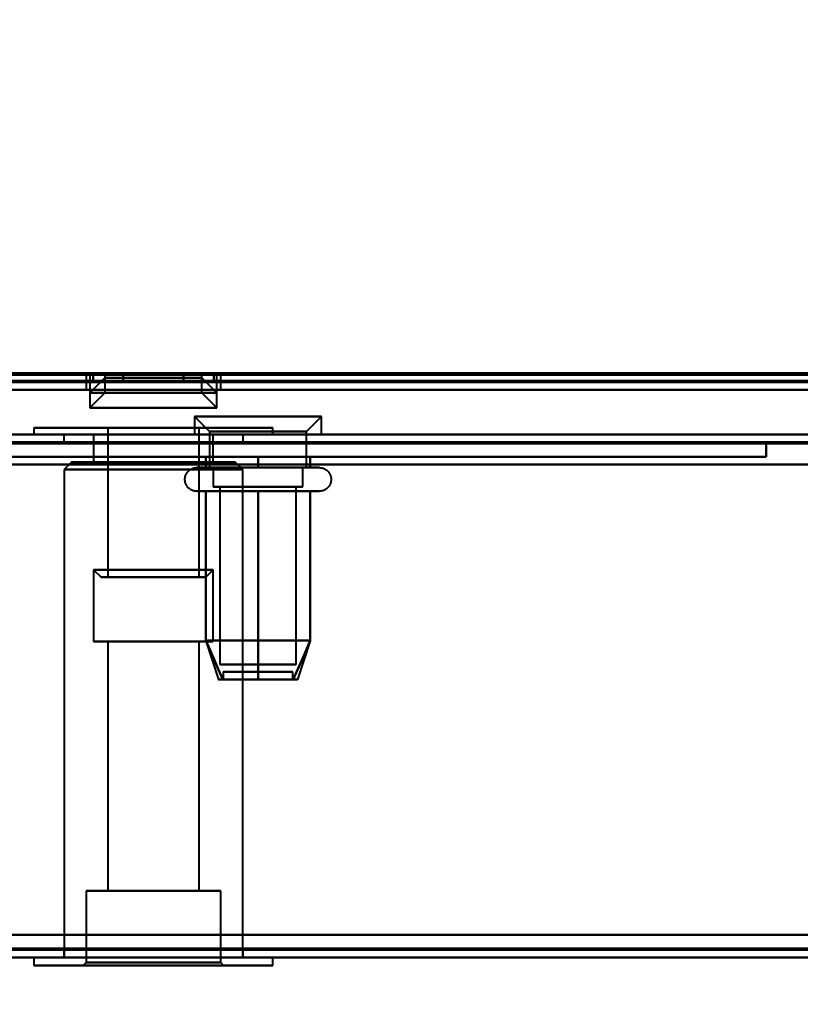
# Model space of a CAD drawing. Header units: millimetres. Extents: x -1483 to 905, y -1392 to 951.
# Tile 62 of 105: x 222 to 274, y -479 to -413. Entities that reach past the tile are written whole.
import ezdxf

# ---------------------------------------------------------------- set-up
doc = ezdxf.new("R2010")
doc.units = ezdxf.units.MM
doc.layers.add('A-GENM', color=13, linetype='Continuous', lineweight=40)
doc.layers.add('G-IMPT', color=8, linetype='Continuous', lineweight=40)

# ---------------------------------------------------------------- blocks, each defined once
blk = doc.blocks.new('Maintenance r21 - Maintenance r21-762144-Niveau de réf_')
at = {"layer": 'A-GENM'}
for p, q in [((-740, -476), (740, -476)), ((740, -476), (-740, -476))]:
    blk.add_line(p, q, dxfattribs=at)
blk = doc.blocks.new('NEXA 2000 CALQUES_dwg-762145-Niveau de réf_')
at = {"layer": 'G-IMPT'}
for p, q in [((-703.9, -404.55), (703.9, -404.55)), ((226.5, -404.05), (226.5, -404.55)), ((226.5, -404.05), (226.5, -405.05)), ((226.5, -404.05), (231, -404.05)), ((231, -404.05), (226.5, -404.05)), ((226.5, -404.05), (235.5, -404.05)), ((226.5, -404.05), (235.5, -404.05)), ((231, -404.05), (226.5, -404.05)), ((235.5, -404.55), (226.5, -404.55)), ((235.5, -404.55), (226.5, -404.55)), ((226.5, -404.55), (231, -404.55)), ((226.75, -404.05), (226.75, -405.25)), ((226.75, -404.05), (235.25, -404.05)), ((226.75, -404.05), (235.25, -404.05)), ((235.25, -404.05), (226.75, -404.05)), ((235.25, -404.05), (226.75, -404.05)), ((227.75, -404.25), (226.75, -405.25)), ((227.75, -404.05), (227.75, -404.25)), ((227.75, -404.05), (227.75, -405.25)), ((227.75, -404.05), (234.25, -404.05)), ((227.75, -404.05), (234.25, -404.05)), ((227.75, -404.05), (234.25, -404.05)), ((227.75, -404.05), (234.25, -404.05)), ((234.25, -404.05), (227.75, -404.05)), ((234.25, -404.05), (227.75, -404.05)), ((234.25, -404.05), (227.75, -404.05)), ((234.25, -404.05), (227.75, -404.05)), ((227.75, -404.25), (234.25, -404.25)), ((227.75, -404.25), (234.25, -404.25)), ((234.25, -404.25), (227.75, -404.25)), ((234.25, -404.25), (227.75, -404.25)), ((231, -404.05), (235.5, -404.05)), ((235.5, -404.05), (231, -404.05)), ((235.5, -404.05), (231, -404.05)), ((235.5, -404.05), (231, -404.05)), ((231, -404.55), (235.5, -404.55)), ((231, -404.55), (235.5, -404.55)), ((234.25, -404.25), (234.25, -404.05)), ((234.25, -405.25), (234.25, -404.05)), ((235.25, -405.25), (234.25, -404.25)), ((235.25, -405.25), (235.25, -404.05)), ((235.5, -404.55), (235.5, -404.05)), ((235.5, -405.05), (235.5, -404.05)), ((-739.4, -405.05), (739.4, -405.05)), ((226.5, -405.05), (231, -405.05)), ((235.5, -405.05), (226.5, -405.05)), ((235.5, -405.05), (226.5, -405.05)), ((226.75, -405.05), (226.75, -406.25)), ((226.75, -405.05), (235.25, -405.05)), ((226.75, -405.05), (235.25, -405.05)), ((235.25, -405.05), (226.75, -405.05)), ((235.25, -405.05), (226.75, -405.05)), ((227.75, -405.25), (226.75, -406.25)), ((226.75, -405.25), (235.25, -405.25)), ((226.75, -405.25), (235.25, -405.25)), ((235.25, -405.25), (226.75, -405.25)), ((235.25, -405.25), (226.75, -405.25)), ((227.75, -405.25), (234.25, -405.25)), ((227.75, -405.25), (234.25, -405.25)), ((234.25, -405.25), (227.75, -405.25)), ((234.25, -405.25), (227.75, -405.25)), ((231, -405.05), (235.5, -405.05)), ((231, -405.05), (235.5, -405.05)), ((235.25, -406.25), (234.25, -405.25)), ((235.25, -406.25), (235.25, -405.05)), ((226.75, -406.25), (235.25, -406.25)), ((226.75, -406.25), (235.25, -406.25)), ((235.25, -406.25), (226.75, -406.25)), ((235.25, -406.25), (226.75, -406.25)), ((233.75, -406.85), (234.75, -407.85)), ((233.75, -406.85), (233.75, -408.05)), ((241.681, -406.85), (233.75, -406.85)), ((233.75, -406.85), (241.681, -406.85)), ((242.25, -406.85), (234.319, -406.85)), ((234.319, -406.85), (242.25, -406.85)), ((241.25, -407.85), (242.25, -406.85)), ((242.25, -408.05), (242.25, -406.85)), ((223, -407.6), (223, -408.05)), ((223, -407.6), (223, -408.05)), ((239, -407.6), (223, -407.6)), ((239, -407.6), (223, -407.6)), ((239, -407.6), (223, -407.6)), ((239, -407.6), (223, -407.6)), ((223, -407.6), (231, -407.6)), ((223, -407.6), (231, -407.6)), ((227.95, -407.6), (227.95, -417.6)), ((227.95, -407.6), (227.95, -417.6)), ((231.775, -407.6), (227.95, -407.6)), ((231.775, -407.6), (227.95, -407.6)), ((227.95, -407.6), (233.95, -407.6)), ((227.95, -407.6), (233.95, -407.6)), ((228.05, -407.6), (234.05, -407.6)), ((228.05, -407.6), (234.05, -407.6)), ((233.95, -407.6), (230.225, -407.6)), ((233.95, -407.6), (230.225, -407.6)), ((231, -407.6), (239, -407.6)), ((231, -407.6), (239, -407.6)), ((231, -407.6), (239, -407.6)), ((231, -407.6), (239, -407.6)), ((234.05, -407.6), (231.775, -407.6)), ((234.05, -407.6), (231.775, -407.6)), ((234.05, -417.6), (234.05, -407.6)), ((234.05, -417.6), (234.05, -407.6)), ((234.75, -407.85), (234.75, -410.265)), ((240.815, -407.85), (234.75, -407.85)), ((234.75, -407.85), (240.815, -407.85)), ((241.25, -407.85), (235.185, -407.85)), ((235.185, -407.85), (241.25, -407.85)), ((239, -408.05), (239, -407.6)), ((239, -408.05), (239, -407.6)), ((241.25, -410.265), (241.25, -407.85)), ((738.9, -408.05), (-167.9, -408.05)), ((231, -408.05), (223, -408.05)), ((231, -408.05), (223, -408.05)), ((223, -408.05), (239, -408.05)), ((223, -408.05), (239, -408.05)), ((223, -408.05), (239, -408.05)), ((223, -408.05), (239, -408.05)), ((225, -408.05), (225, -408.55)), ((225, -408.05), (225, -408.55)), ((225, -408.05), (237, -408.05)), ((225, -408.05), (237, -408.05)), ((225, -408.05), (237, -408.05)), ((225, -408.05), (237, -408.05)), ((237, -408.05), (225, -408.05)), ((237, -408.05), (225, -408.05)), ((237, -408.05), (225, -408.05)), ((237, -408.05), (225, -408.05)), ((225, -408.55), (237, -408.55)), ((225, -408.55), (237, -408.55)), ((225, -408.55), (237, -408.55)), ((225, -408.55), (237, -408.55)), ((237, -408.55), (225, -408.55)), ((237, -408.55), (225, -408.55)), ((237, -408.55), (225, -408.55)), ((237, -408.55), (225, -408.55)), ((227, -408.05), (227, -409.9)), ((227, -408.05), (227, -409.9)), ((227, -408.05), (232.016, -408.05)), ((227, -408.05), (232.016, -408.05)), ((232.016, -408.05), (227, -408.05)), ((232.016, -408.05), (227, -408.05)), ((229.984, -408.05), (235, -408.05)), ((229.984, -408.05), (235, -408.05)), ((235, -408.05), (229.984, -408.05)), ((235, -408.05), (229.984, -408.05)), ((239, -408.05), (231, -408.05)), ((239, -408.05), (231, -408.05)), ((239, -408.05), (231, -408.05)), ((239, -408.05), (231, -408.05)), ((241.681, -408.05), (233.75, -408.05)), ((233.75, -408.05), (241.681, -408.05)), ((242.25, -408.05), (234.319, -408.05)), ((234.319, -408.05), (242.25, -408.05)), ((235, -409.9), (235, -408.05)), ((235, -409.9), (235, -408.05)), ((237, -408.55), (237, -408.05)), ((237, -408.55), (237, -408.05)), ((225.525, -409.9), (225.025, -410.4)), ((225.525, -409.9), (225.025, -410.4)), ((231, -409.9), (225.525, -409.9)), ((231, -409.9), (225.525, -409.9)), ((225.525, -409.9), (231, -409.9)), ((225.525, -409.9), (231, -409.9)), ((227, -409.9), (231, -409.9)), ((227, -409.9), (231, -409.9)), ((231, -409.9), (227, -409.9)), ((231, -409.9), (227, -409.9)), ((235, -409.9), (229.984, -409.9)), ((235, -409.9), (229.984, -409.9)), ((236.475, -409.9), (231, -409.9)), ((231, -409.9), (235, -409.9)), ((236.475, -409.9), (231, -409.9)), ((231, -409.9), (235, -409.9)), ((232.016, -409.9), (231, -409.9)), ((232.016, -409.9), (231, -409.9)), ((231, -409.9), (236.475, -409.9)), ((231, -409.9), (236.475, -409.9)), ((236.975, -410.4), (236.475, -409.9)), ((236.975, -410.4), (236.475, -409.9)), ((225.025, -410.4), (225.025, -443.05)), ((225.025, -410.4), (225.025, -443.05)), ((231, -410.4), (225.025, -410.4)), ((231, -410.4), (225.025, -410.4)), ((225.025, -410.4), (231, -410.4)), ((225.025, -410.4), (231, -410.4)), ((236.975, -410.4), (231, -410.4)), ((236.975, -410.4), (231, -410.4)), ((231, -410.4), (236.975, -410.4)), ((231, -410.4), (236.975, -410.4)), ((233.9, -410.265), (235.95, -410.265)), ((234.449, -410.265), (242.1, -410.265)), ((239.625, -410.265), (234.75, -410.265)), ((234.75, -410.265), (236.375, -410.265)), ((235, -410.265), (235, -411.55)), ((239.5, -410.265), (235, -410.265)), ((235, -410.265), (239.5, -410.265)), ((235.185, -410.265), (241.25, -410.265)), ((235.95, -410.265), (241.551, -410.265)), ((241.25, -410.265), (236.375, -410.265)), ((236.375, -410.265), (240.815, -410.265)), ((241, -410.265), (236.5, -410.265)), ((236.5, -410.265), (241, -410.265)), ((236.975, -443.05), (236.975, -410.4)), ((236.975, -443.05), (236.975, -410.4)), ((241, -411.55), (241, -410.265)), ((235.95, -411.846), (233.9, -411.846)), ((242.1, -411.846), (234.449, -411.846)), ((240.598, -411.55), (235, -411.55)), ((235, -411.55), (239.5, -411.55)), ((241, -411.55), (235.402, -411.55)), ((235.452, -411.55), (235.452, -423.439)), ((240.207, -411.55), (235.452, -411.55)), ((235.452, -411.55), (240.207, -411.55)), ((240.548, -411.55), (235.793, -411.55)), ((235.793, -411.55), (240.548, -411.55)), ((241.551, -411.846), (235.95, -411.846)), ((236.5, -411.55), (240.598, -411.55)), ((239.5, -411.55), (241, -411.55)), ((240.548, -423.439), (240.548, -411.55)), ((227, -417.1), (227, -421.9)), ((227, -417.1), (227, -421.9)), ((227, -417.1), (227.5, -417.6)), ((227, -417.1), (227.5, -417.6)), ((229.984, -417.1), (227, -417.1)), ((232.016, -417.1), (227, -417.1)), ((229.984, -417.1), (227, -417.1)), ((232.016, -417.1), (227, -417.1)), ((227, -417.1), (232.016, -417.1)), ((227, -417.1), (229.984, -417.1)), ((227, -417.1), (232.016, -417.1)), ((227, -417.1), (229.984, -417.1)), ((235, -417.1), (229.984, -417.1)), ((235, -417.1), (229.984, -417.1)), ((229.984, -417.1), (235, -417.1)), ((229.984, -417.1), (235, -417.1)), ((234.5, -417.6), (235, -417.1)), ((234.5, -417.6), (235, -417.1)), ((235, -421.9), (235, -417.1)), ((235, -421.9), (235, -417.1)), ((231.889, -417.6), (227.5, -417.6)), ((231.889, -417.6), (227.5, -417.6)), ((227.5, -417.6), (231.889, -417.6)), ((227.5, -417.6), (231.889, -417.6)), ((233.95, -417.6), (227.95, -417.6)), ((233.95, -417.6), (227.95, -417.6)), ((227.95, -417.6), (231.775, -417.6)), ((227.95, -417.6), (231.775, -417.6)), ((234.05, -417.6), (228.05, -417.6)), ((234.05, -417.6), (228.05, -417.6)), ((234.5, -417.6), (230.111, -417.6)), ((234.5, -417.6), (230.111, -417.6)), ((230.111, -417.6), (234.5, -417.6)), ((230.111, -417.6), (234.5, -417.6)), ((230.225, -417.6), (233.95, -417.6)), ((230.225, -417.6), (233.95, -417.6)), ((231.775, -417.6), (234.05, -417.6)), ((231.775, -417.6), (234.05, -417.6)), ((227, -421.9), (232.016, -421.9)), ((227, -421.9), (232.016, -421.9)), ((231, -421.9), (227, -421.9)), ((231, -421.9), (227, -421.9)), ((227.95, -421.9), (227.95, -438.6)), ((227.95, -421.9), (227.95, -438.6)), ((227.95, -421.9), (231, -421.9)), ((227.95, -421.9), (231, -421.9)), ((231.775, -421.9), (227.95, -421.9)), ((231.775, -421.9), (227.95, -421.9)), ((229.984, -421.9), (231, -421.9)), ((229.984, -421.9), (231, -421.9)), ((231, -421.9), (230.225, -421.9)), ((231, -421.9), (230.225, -421.9)), ((231, -421.9), (235, -421.9)), ((231, -421.9), (235, -421.9)), ((235, -421.9), (231, -421.9)), ((231, -421.9), (234.05, -421.9)), ((235, -421.9), (231, -421.9)), ((231, -421.9), (234.05, -421.9)), ((234.05, -421.9), (231, -421.9)), ((234.05, -421.9), (231, -421.9)), ((234.05, -438.6), (234.05, -421.9)), ((234.05, -438.6), (234.05, -421.9)), ((234.505, -421.861), (235.364, -424.439)), ((241.495, -421.861), (240.636, -424.439)), ((240.207, -423.439), (235.452, -423.439)), ((235.452, -423.439), (240.207, -423.439)), ((240.548, -423.439), (235.793, -423.439)), ((235.793, -423.439), (240.548, -423.439)), ((235.67, -423.939), (235.67, -424.439)), ((235.67, -423.939), (238.958, -423.939)), ((238.958, -423.939), (235.67, -423.939)), ((235.67, -424.439), (238.958, -424.439)), ((238.958, -424.439), (235.67, -424.439)), ((237.042, -423.939), (240.33, -423.939)), ((240.33, -423.939), (237.042, -423.939)), ((237.042, -424.439), (240.33, -424.439)), ((240.33, -424.439), (237.042, -424.439)), ((240.33, -424.439), (240.33, -423.939)), ((226.5, -438.6), (226.5, -443.4)), ((226.5, -438.6), (226.5, -443.4)), ((226.5, -438.6), (235.5, -438.6)), ((226.5, -438.6), (235.5, -438.6)), ((226.5, -438.6), (235.5, -438.6)), ((226.5, -438.6), (235.5, -438.6)), ((231, -438.6), (226.5, -438.6)), ((231, -438.6), (226.5, -438.6)), ((227.95, -438.6), (231, -438.6)), ((227.95, -438.6), (231, -438.6)), ((231, -438.6), (227.95, -438.6)), ((231, -438.6), (227.95, -438.6)), ((230.225, -438.6), (234.05, -438.6)), ((230.225, -438.6), (234.05, -438.6)), ((231, -438.6), (231.775, -438.6)), ((231, -438.6), (231.775, -438.6)), ((234.05, -438.6), (231, -438.6)), ((234.05, -438.6), (231, -438.6)), ((235.5, -438.6), (231, -438.6)), ((235.5, -438.6), (231, -438.6)), ((235.5, -438.6), (231, -438.6)), ((235.5, -438.6), (231, -438.6)), ((235.5, -443.4), (235.5, -438.6)), ((235.5, -443.4), (235.5, -438.6)), ((225, -442.55), (225, -443.05)), ((225, -442.55), (225, -443.05)), ((237, -442.55), (225, -442.55)), ((237, -442.55), (225, -442.55)), ((237, -442.55), (225, -442.55)), ((237, -442.55), (225, -442.55)), ((225, -442.55), (237, -442.55)), ((225, -442.55), (237, -442.55)), ((225, -442.55), (237, -442.55)), ((225, -442.55), (237, -442.55)), ((237, -443.05), (237, -442.55)), ((237, -443.05), (237, -442.55)), ((-168.4, -443.05), (739.4, -443.05)), ((223, -443.05), (223, -443.6)), ((223, -443.05), (223, -443.6)), ((223, -443.05), (231, -443.05)), ((223, -443.05), (231, -443.05)), ((239, -443.05), (223, -443.05)), ((239, -443.05), (223, -443.05)), ((239, -443.05), (223, -443.05)), ((239, -443.05), (223, -443.05)), ((225, -443.05), (237, -443.05)), ((225, -443.05), (237, -443.05)), ((225, -443.05), (237, -443.05)), ((225, -443.05), (237, -443.05)), ((231, -443.05), (225.025, -443.05)), ((231, -443.05), (225.025, -443.05)), ((226.5, -443.4), (226.3, -443.6)), ((226.5, -443.4), (226.3, -443.6)), ((226.5, -443.4), (231, -443.4)), ((226.5, -443.4), (231, -443.4)), ((231, -443.4), (226.5, -443.4)), ((231, -443.4), (226.5, -443.4)), ((236.975, -443.05), (231, -443.05)), ((236.975, -443.05), (231, -443.05)), ((231, -443.05), (239, -443.05)), ((231, -443.05), (239, -443.05)), ((231, -443.05), (239, -443.05)), ((231, -443.05), (239, -443.05)), ((231, -443.4), (235.5, -443.4)), ((231, -443.4), (235.5, -443.4)), ((235.5, -443.4), (231, -443.4)), ((235.5, -443.4), (231, -443.4)), ((235.7, -443.6), (235.5, -443.4)), ((235.7, -443.6), (235.5, -443.4)), ((239, -443.6), (239, -443.05)), ((239, -443.6), (239, -443.05)), ((223, -443.6), (239, -443.6)), ((223, -443.6), (239, -443.6)), ((223, -443.6), (239, -443.6)), ((223, -443.6), (239, -443.6)), ((231, -443.6), (223, -443.6)), ((231, -443.6), (223, -443.6)), ((226.3, -443.6), (231, -443.6)), ((226.3, -443.6), (231, -443.6)), ((231, -443.6), (226.3, -443.6)), ((231, -443.6), (226.3, -443.6)), ((231, -443.6), (235.7, -443.6)), ((231, -443.6), (235.7, -443.6)), ((235.7, -443.6), (231, -443.6)), ((235.7, -443.6), (231, -443.6)), ((239, -443.6), (231, -443.6)), ((239, -443.6), (231, -443.6)), ((239, -443.6), (231, -443.6)), ((239, -443.6), (231, -443.6))]:
    blk.add_line(p, q, dxfattribs=at)
at = {"layer": 'G-IMPT', "flags": 128}
for points in [[(707, -403.95), (353.5, -403.95), (0, -403.95), (-353.5, -403.95), (-707, -403.95)], [(-707, -403.95), (-353.5, -403.95), (0, -403.95), (353.5, -403.95), (707, -403.95)], [(703.9, -403.95), (351.95, -403.95), (0, -403.95), (-351.95, -403.95), (-703.9, -403.95)], [(-703.9, -403.95), (-351.95, -403.95), (0, -403.95), (351.95, -403.95), (703.9, -403.95)], [(-739.4, -404.45), (-369.7, -404.45), (0, -404.45), (369.7, -404.45), (739.4, -404.45)], [(739.4, -404.45), (369.7, -404.45), (0, -404.45), (-369.7, -404.45), (-739.4, -404.45)], [(739.4, -404.45), (369.7, -404.45), (0, -404.45), (-369.7, -404.45), (-739.4, -404.45)], [(-739.4, -404.55), (-369.7, -404.55), (0, -404.55), (369.7, -404.55), (739.4, -404.55)], [(-739, -404.05), (-369.5, -404.05), (0, -404.05), (369.5, -404.05), (739, -404.05)], [(739, -404.05), (369.5, -404.05), (0, -404.05), (-369.5, -404.05), (-739, -404.05)], [(738.9, -404.05), (369.45, -404.05), (0, -404.05), (-369.45, -404.05), (-738.9, -404.05)], [(-738.9, -404.05), (-369.45, -404.05), (0, -404.05), (369.45, -404.05), (738.9, -404.05)], [(-738.9, -404.55), (-369.45, -404.55), (0, -404.55), (369.45, -404.55), (738.9, -404.55)], [(738.9, -404.55), (369.45, -404.55), (0, -404.55), (-369.45, -404.55), (-738.9, -404.55)], [(-738.9, -404.55), (-369.45, -404.55), (0, -404.55), (369.45, -404.55), (738.9, -404.55)], [(738.9, -404.55), (369.45, -404.55), (0, -404.55), (-369.45, -404.55), (-738.9, -404.55)], [(-738.9, -404.55), (-369.45, -404.55), (0, -404.55), (369.45, -404.55), (738.9, -404.55)], [(738.9, -404.55), (369.45, -404.55), (0, -404.55), (-369.45, -404.55), (-738.9, -404.55)], [(-704.4, -404.45), (-352.2, -404.45), (0, -404.45), (352.2, -404.45), (704.4, -404.45)], [(704.4, -404.55), (352.2, -404.55), (0, -404.55), (-352.2, -404.55), (-704.4, -404.55)], [(-704, -404.05), (-352, -404.05), (0, -404.05), (352, -404.05), (704, -404.05)], [(704, -404.05), (352, -404.05), (0, -404.05), (-352, -404.05), (-704, -404.05)], [(-703.9, -404.05), (-351.95, -404.05), (0, -404.05), (351.95, -404.05), (703.9, -404.05)], [(703.9, -404.05), (351.95, -404.05), (0, -404.05), (-351.95, -404.05), (-703.9, -404.05)], [(-703.9, -404.55), (-351.95, -404.55), (0, -404.55), (351.95, -404.55), (703.9, -404.55)], [(703.9, -404.55), (351.95, -404.55), (0, -404.55), (-351.95, -404.55), (-703.9, -404.55)], [(-703.9, -404.55), (-351.95, -404.55), (0, -404.55), (351.95, -404.55), (703.9, -404.55)], [(703.9, -404.55), (351.95, -404.55), (0, -404.55), (-351.95, -404.55), (-703.9, -404.55)], [(703.9, -404.55), (351.95, -404.55), (0, -404.55), (-351.95, -404.55), (-703.9, -404.55)], [(-703.9, -404.55), (-351.95, -404.55), (0, -404.55), (351.95, -404.55), (703.9, -404.55)], [(560.201, -404.45), (280.101, -404.45), (0, -404.45), (-280.101, -404.45), (-560.201, -404.45)], [(-560.201, -404.45), (-280.101, -404.45), (0, -404.45), (280.101, -404.45), (560.201, -404.45)], [(228.979, -404.05), (228.474, -404.05), (227.969, -404.05), (227.464, -404.05), (226.959, -404.05)], [(226.959, -404.05), (227.464, -404.05), (227.969, -404.05), (228.474, -404.05), (228.979, -404.05)], [(226.959, -404.05), (227.464, -404.05), (227.969, -404.05), (228.474, -404.05), (228.979, -404.05)], [(226.959, -404.55), (226.959, -404.425), (226.959, -404.3), (226.959, -404.175), (226.959, -404.05)], [(228.979, -404.05), (228.474, -404.05), (227.969, -404.05), (227.464, -404.05), (226.959, -404.05)], [(226.959, -404.05), (226.959, -404.175), (226.959, -404.3), (226.959, -404.425), (226.959, -404.55)], [(226.959, -404.55), (227.464, -404.55), (227.969, -404.55), (228.474, -404.55), (228.979, -404.55)], [(228.979, -404.55), (228.474, -404.55), (227.969, -404.55), (227.464, -404.55), (226.959, -404.55)], [(228.979, -404.55), (228.474, -404.55), (227.969, -404.55), (227.464, -404.55), (226.959, -404.55)], [(226.959, -404.55), (227.464, -404.55), (227.969, -404.55), (228.474, -404.55), (228.979, -404.55)], [(233.021, -404.05), (232.01, -404.05), (231, -404.05), (229.99, -404.05), (228.979, -404.05)], [(228.979, -404.05), (229.99, -404.05), (231, -404.05), (232.01, -404.05), (233.021, -404.05)], [(228.979, -404.05), (228.979, -404.175), (228.979, -404.3), (228.979, -404.425), (228.979, -404.55)], [(228.979, -404.05), (229.99, -404.05), (231, -404.05), (232.01, -404.05), (233.021, -404.05)], [(228.979, -404.55), (228.979, -404.425), (228.979, -404.3), (228.979, -404.175), (228.979, -404.05)], [(228.979, -404.55), (228.979, -404.425), (228.979, -404.3), (228.979, -404.175), (228.979, -404.05)], [(233.021, -404.05), (232.01, -404.05), (231, -404.05), (229.99, -404.05), (228.979, -404.05)], [(228.979, -404.05), (228.979, -404.175), (228.979, -404.3), (228.979, -404.425), (228.979, -404.55)], [(228.979, -404.55), (229.99, -404.55), (231, -404.55), (232.01, -404.55), (233.021, -404.55)], [(233.021, -404.55), (232.01, -404.55), (231, -404.55), (229.99, -404.55), (228.979, -404.55)], [(233.021, -404.55), (232.01, -404.55), (231, -404.55), (229.99, -404.55), (228.979, -404.55)], [(228.979, -404.55), (229.99, -404.55), (231, -404.55), (232.01, -404.55), (233.021, -404.55)], [(235.041, -404.05), (234.536, -404.05), (234.031, -404.05), (233.526, -404.05), (233.021, -404.05)], [(233.021, -404.05), (233.526, -404.05), (234.031, -404.05), (234.536, -404.05), (235.041, -404.05)], [(233.021, -404.05), (233.021, -404.175), (233.021, -404.3), (233.021, -404.425), (233.021, -404.55)], [(233.021, -404.55), (233.021, -404.425), (233.021, -404.3), (233.021, -404.175), (233.021, -404.05)], [(235.041, -404.05), (234.536, -404.05), (234.031, -404.05), (233.526, -404.05), (233.021, -404.05)], [(233.021, -404.05), (233.021, -404.175), (233.021, -404.3), (233.021, -404.425), (233.021, -404.55)], [(233.021, -404.05), (233.526, -404.05), (234.031, -404.05), (234.536, -404.05), (235.041, -404.05)], [(233.021, -404.55), (233.021, -404.425), (233.021, -404.3), (233.021, -404.175), (233.021, -404.05)], [(233.021, -404.55), (233.526, -404.55), (234.031, -404.55), (234.536, -404.55), (235.041, -404.55)], [(235.041, -404.55), (234.536, -404.55), (234.031, -404.55), (233.526, -404.55), (233.021, -404.55)], [(233.021, -404.55), (233.526, -404.55), (234.031, -404.55), (234.536, -404.55), (235.041, -404.55)], [(235.041, -404.55), (234.536, -404.55), (234.031, -404.55), (233.526, -404.55), (233.021, -404.55)], [(235.041, -404.55), (235.041, -404.425), (235.041, -404.3), (235.041, -404.175), (235.041, -404.05)], [(235.041, -404.05), (235.041, -404.175), (235.041, -404.3), (235.041, -404.425), (235.041, -404.55)], [(-739.4, -405.05), (-369.7, -405.05), (0, -405.05), (369.7, -405.05), (739.4, -405.05)], [(739.4, -405.05), (369.7, -405.05), (0, -405.05), (-369.7, -405.05), (-739.4, -405.05)], [(-739.4, -405.05), (-369.7, -405.05), (0, -405.05), (369.7, -405.05), (739.4, -405.05)], [(739.4, -405.05), (369.7, -405.05), (0, -405.05), (-369.7, -405.05), (-739.4, -405.05)], [(-704.4, -405.05), (-352.2, -405.05), (0, -405.05), (352.2, -405.05), (704.4, -405.05)], [(704.4, -405.05), (352.2, -405.05), (0, -405.05), (-352.2, -405.05), (-704.4, -405.05)], [(-704.4, -405.05), (-352.2, -405.05), (0, -405.05), (352.2, -405.05), (704.4, -405.05)], [(704.4, -405.05), (352.2, -405.05), (0, -405.05), (-352.2, -405.05), (-704.4, -405.05)], [(738.9, -408.05), (512.2, -408.05), (285.5, -408.05), (58.8, -408.05), (-167.9, -408.05)], [(-167.9, -408.05), (58.8, -408.05), (285.5, -408.05), (512.2, -408.05), (738.9, -408.05)], [(738.9, -408.05), (512.2, -408.05), (285.5, -408.05), (58.8, -408.05), (-167.9, -408.05)], [(-167.9, -408.05), (58.8, -408.05), (285.5, -408.05), (512.2, -408.05), (738.9, -408.05)], [(-167.9, -408.55), (58.8, -408.55), (285.5, -408.55), (512.2, -408.55), (738.9, -408.55)], [(738.9, -408.55), (512.2, -408.55), (285.5, -408.55), (58.8, -408.55), (-167.9, -408.55)], [(-167.9, -408.65), (58.8, -408.65), (285.5, -408.65), (512.2, -408.65), (738.9, -408.65)], [(-167.9, -408.65), (58.8, -408.65), (285.5, -408.65), (512.2, -408.65), (738.9, -408.65)], [(738.9, -408.65), (512.2, -408.65), (285.5, -408.65), (58.8, -408.65), (-167.9, -408.65)], [(738.9, -408.65), (512.2, -408.65), (285.5, -408.65), (58.8, -408.65), (-167.9, -408.65)], [(-167.9, -408.65), (58.8, -408.65), (285.5, -408.65), (512.2, -408.65), (738.9, -408.65)], [(738.9, -408.65), (512.2, -408.65), (285.5, -408.65), (58.8, -408.65), (-167.9, -408.65)], [(152, -408.55), (182, -408.55), (212, -408.55), (242, -408.55), (272, -408.55)], [(272, -408.55), (242, -408.55), (212, -408.55), (182, -408.55), (152, -408.55)], [(152, -408.55), (182, -408.55), (212, -408.55), (242, -408.55), (272, -408.55)], [(272, -408.55), (242, -408.55), (212, -408.55), (182, -408.55), (152, -408.55)], [(272, -408.55), (272, -408.8), (272, -409.05), (272, -409.3), (272, -409.55)], [(272, -409.55), (272, -409.3), (272, -409.05), (272, -408.8), (272, -408.55)], [(272, -408.55), (272, -408.8), (272, -409.05), (272, -409.3), (272, -409.55)], [(272, -409.55), (272, -409.3), (272, -409.05), (272, -408.8), (272, -408.55)], [(272, -409.55), (242, -409.55), (212, -409.55), (182, -409.55), (152, -409.55)], [(152, -409.55), (182, -409.55), (212, -409.55), (242, -409.55), (272, -409.55)], [(272, -409.55), (242, -409.55), (212, -409.55), (182, -409.55), (152, -409.55)], [(152, -409.55), (182, -409.55), (212, -409.55), (242, -409.55), (272, -409.55)], [(234.5, -410.265), (234.5, -410.086), (234.5, -409.907), (234.5, -409.729), (234.5, -409.55)], [(234.5, -409.55), (235.375, -409.55), (236.25, -409.55), (237.125, -409.55), (238, -409.55)], [(238, -409.55), (237.125, -409.55), (236.25, -409.55), (235.375, -409.55), (234.5, -409.55)], [(234.5, -409.55), (234.5, -409.729), (234.5, -409.907), (234.5, -410.086), (234.5, -410.265)], [(234.5, -410.265), (234.5, -410.086), (234.5, -409.907), (234.5, -409.729), (234.5, -409.55)], [(234.5, -409.55), (234.5, -409.729), (234.5, -409.907), (234.5, -410.086), (234.5, -410.265)], [(234.5, -409.55), (235.375, -409.55), (236.25, -409.55), (237.125, -409.55), (238, -409.55)], [(238, -409.55), (237.125, -409.55), (236.25, -409.55), (235.375, -409.55), (234.5, -409.55)], [(238, -409.55), (238, -409.729), (238, -409.907), (238, -410.086), (238, -410.265)], [(238, -410.265), (238, -410.086), (238, -409.907), (238, -409.729), (238, -409.55)], [(238, -409.55), (238.875, -409.55), (239.75, -409.55), (240.625, -409.55), (241.5, -409.55)], [(241.5, -409.55), (240.625, -409.55), (239.75, -409.55), (238.875, -409.55), (238, -409.55)], [(238, -409.55), (238, -409.729), (238, -409.907), (238, -410.086), (238, -410.265)], [(238, -410.265), (238, -410.086), (238, -409.907), (238, -409.729), (238, -409.55)], [(238, -409.55), (238.875, -409.55), (239.75, -409.55), (240.625, -409.55), (241.5, -409.55)], [(241.5, -409.55), (240.625, -409.55), (239.75, -409.55), (238.875, -409.55), (238, -409.55)], [(241.5, -409.55), (241.5, -409.729), (241.5, -409.907), (241.5, -410.086), (241.5, -410.265)], [(241.5, -410.265), (241.5, -410.086), (241.5, -409.907), (241.5, -409.729), (241.5, -409.55)], [(241.5, -409.55), (241.5, -409.729), (241.5, -409.907), (241.5, -410.086), (241.5, -410.265)], [(241.5, -410.265), (241.5, -410.086), (241.5, -409.907), (241.5, -409.729), (241.5, -409.55)], [(739.4, -410.05), (512.45, -410.05), (285.5, -410.05), (58.55, -410.05), (-168.4, -410.05)], [(-168.4, -410.05), (58.55, -410.05), (285.5, -410.05), (512.45, -410.05), (739.4, -410.05)], [(739.4, -410.05), (512.45, -410.05), (285.5, -410.05), (58.55, -410.05), (-168.4, -410.05)], [(-168.4, -410.05), (58.55, -410.05), (285.5, -410.05), (512.45, -410.05), (739.4, -410.05)], [(738.9, -410.05), (512.2, -410.05), (285.5, -410.05), (58.8, -410.05), (-167.9, -410.05)], [(-167.9, -410.05), (58.8, -410.05), (285.5, -410.05), (512.2, -410.05), (738.9, -410.05)], [(-167.9, -410.05), (58.8, -410.05), (285.5, -410.05), (512.2, -410.05), (738.9, -410.05)], [(738.9, -410.05), (512.2, -410.05), (285.5, -410.05), (58.8, -410.05), (-167.9, -410.05)], [(233.9, -411.846), (233.868, -411.845), (233.837, -411.843), (233.805, -411.84), (233.774, -411.836), (233.743, -411.83), (233.712, -411.823), (233.682, -411.815), (233.651, -411.806), (233.622, -411.795), (233.592, -411.783), (233.563, -411.77), (233.535, -411.756), (233.507, -411.741), (233.48, -411.725), (233.454, -411.708), (233.428, -411.689), (233.403, -411.67), (233.379, -411.65), (233.355, -411.628), (233.333, -411.606), (233.311, -411.583), (233.291, -411.559), (233.271, -411.534), (233.252, -411.509), (233.235, -411.482), (233.218, -411.455), (233.203, -411.428), (233.189, -411.4), (233.175, -411.371), (233.163, -411.342), (233.152, -411.312), (233.143, -411.282), (233.134, -411.251), (233.127, -411.221), (233.121, -411.19), (233.116, -411.158), (233.113, -411.127), (233.111, -411.095), (233.11, -411.064), (233.11, -411.032), (233.111, -411.001), (233.114, -410.969), (233.118, -410.938), (233.124, -410.907), (233.13, -410.876), (233.138, -410.845), (233.147, -410.815), (233.157, -410.785), (233.169, -410.755), (233.181, -410.726), (233.195, -410.698), (233.21, -410.67), (233.226, -410.643), (233.243, -410.616), (233.261, -410.59), (233.28, -410.565), (233.3, -410.541), (233.321, -410.517), (233.343, -410.494), (233.366, -410.472), (233.39, -410.452), (233.414, -410.432), (233.44, -410.413), (233.466, -410.395), (233.493, -410.378), (233.52, -410.362), (233.548, -410.348), (233.577, -410.334), (233.606, -410.322), (233.635, -410.311), (233.665, -410.301), (233.696, -410.292), (233.726, -410.284), (233.757, -410.278), (233.788, -410.273), (233.82, -410.269), (233.851, -410.266), (233.883, -410.265), (233.9, -410.265)], [(233.9, -410.265), (233.903, -410.265), (233.913, -410.265), (233.929, -410.265), (233.952, -410.265), (233.982, -410.265), (234.018, -410.265), (234.06, -410.265), (234.108, -410.265), (234.163, -410.265), (234.224, -410.265), (234.291, -410.265), (234.363, -410.265), (234.442, -410.265), (234.449, -410.265)], [(241.551, -410.265), (241.466, -410.265), (241.376, -410.265), (241.28, -410.265), (241.179, -410.265), (241.073, -410.265), (240.962, -410.265), (240.846, -410.265), (240.726, -410.265), (240.601, -410.265), (240.472, -410.265), (240.339, -410.265), (240.203, -410.265), (240.063, -410.265), (239.919, -410.265), (239.773, -410.265), (239.624, -410.265), (239.472, -410.265), (239.318, -410.265), (239.161, -410.265), (239.003, -410.265), (238.843, -410.265), (238.682, -410.265), (238.52, -410.265), (238.357, -410.265), (238.193, -410.265), (238.03, -410.265), (237.866, -410.265), (237.702, -410.265), (237.538, -410.265), (237.376, -410.265), (237.214, -410.265), (237.054, -410.265), (236.895, -410.265), (236.738, -410.265), (236.583, -410.265), (236.431, -410.265), (236.28, -410.265), (236.133, -410.265), (235.988, -410.265), (235.847, -410.265), (235.709, -410.265), (235.575, -410.265), (235.445, -410.265), (235.319, -410.265), (235.197, -410.265), (235.079, -410.265), (234.967, -410.265), (234.859, -410.265), (234.756, -410.265), (234.658, -410.265), (234.566, -410.265), (234.479, -410.265), (234.398, -410.265), (234.323, -410.265), (234.253, -410.265), (234.189, -410.265), (234.132, -410.265), (234.081, -410.265), (234.036, -410.265), (233.997, -410.265), (233.965, -410.265), (233.939, -410.265), (233.92, -410.265), (233.907, -410.265), (233.901, -410.265), (233.9, -410.265)], [(234.449, -410.265), (234.534, -410.265), (234.624, -410.265), (234.72, -410.265), (234.821, -410.265), (234.927, -410.265), (235.038, -410.265), (235.154, -410.265), (235.274, -410.265), (235.399, -410.265), (235.528, -410.265), (235.661, -410.265), (235.797, -410.265), (235.937, -410.265), (236.081, -410.265), (236.227, -410.265), (236.376, -410.265), (236.528, -410.265), (236.682, -410.265), (236.839, -410.265), (236.997, -410.265), (237.157, -410.265), (237.318, -410.265), (237.48, -410.265), (237.643, -410.265), (237.807, -410.265), (237.97, -410.265), (238.134, -410.265), (238.298, -410.265), (238.462, -410.265), (238.624, -410.265), (238.786, -410.265), (238.946, -410.265), (239.105, -410.265), (239.262, -410.265), (239.417, -410.265), (239.569, -410.265), (239.72, -410.265), (239.867, -410.265), (240.012, -410.265), (240.153, -410.265), (240.291, -410.265), (240.425, -410.265), (240.555, -410.265), (240.681, -410.265), (240.803, -410.265), (240.921, -410.265), (241.033, -410.265), (241.141, -410.265), (241.244, -410.265), (241.342, -410.265), (241.434, -410.265), (241.521, -410.265), (241.602, -410.265), (241.677, -410.265), (241.747, -410.265), (241.811, -410.265), (241.868, -410.265), (241.919, -410.265), (241.964, -410.265), (242.003, -410.265), (242.035, -410.265), (242.061, -410.265), (242.08, -410.265), (242.093, -410.265), (242.099, -410.265), (242.1, -410.265)], [(238, -410.265), (237.125, -410.265), (236.25, -410.265), (235.375, -410.265), (234.5, -410.265)], [(234.5, -410.265), (235.375, -410.265), (236.25, -410.265), (237.125, -410.265), (238, -410.265)], [(241.5, -410.265), (240.625, -410.265), (239.75, -410.265), (238.875, -410.265), (238, -410.265)], [(238, -410.265), (238.875, -410.265), (239.75, -410.265), (240.625, -410.265), (241.5, -410.265)], [(242.1, -410.265), (242.097, -410.265), (242.087, -410.265), (242.071, -410.265), (242.048, -410.265), (242.018, -410.265), (241.982, -410.265), (241.94, -410.265), (241.892, -410.265), (241.837, -410.265), (241.776, -410.265), (241.709, -410.265), (241.637, -410.265), (241.558, -410.265), (241.551, -410.265)], [(242.1, -410.265), (242.132, -410.266), (242.163, -410.267), (242.195, -410.271), (242.226, -410.275), (242.257, -410.281), (242.288, -410.288), (242.318, -410.296), (242.349, -410.305), (242.378, -410.316), (242.408, -410.327), (242.437, -410.34), (242.465, -410.354), (242.493, -410.369), (242.52, -410.386), (242.546, -410.403), (242.572, -410.421), (242.597, -410.441), (242.621, -410.461), (242.645, -410.482), (242.667, -410.505), (242.689, -410.528), (242.709, -410.552), (242.729, -410.576), (242.748, -410.602), (242.765, -410.628), (242.782, -410.655), (242.797, -410.683), (242.811, -410.711), (242.825, -410.74), (242.837, -410.769), (242.848, -410.799), (242.857, -410.829), (242.866, -410.859), (242.873, -410.89), (242.879, -410.921), (242.884, -410.952), (242.887, -410.984), (242.889, -411.015), (242.89, -411.047), (242.89, -411.078), (242.889, -411.11), (242.886, -411.141), (242.882, -411.173), (242.876, -411.204), (242.87, -411.235), (242.862, -411.266), (242.853, -411.296), (242.843, -411.326), (242.831, -411.355), (242.819, -411.384), (242.805, -411.413), (242.79, -411.441), (242.774, -411.468), (242.757, -411.495), (242.739, -411.52), (242.72, -411.546), (242.7, -411.57), (242.679, -411.594), (242.657, -411.616), (242.634, -411.638), (242.61, -411.659), (242.586, -411.679), (242.56, -411.698), (242.534, -411.716), (242.507, -411.733), (242.48, -411.748), (242.452, -411.763), (242.423, -411.777), (242.394, -411.789), (242.365, -411.8), (242.335, -411.81), (242.304, -411.819), (242.274, -411.826), (242.243, -411.833), (242.212, -411.838), (242.18, -411.842), (242.149, -411.844), (242.117, -411.846), (242.1, -411.846)], [(233.9, -411.846), (233.903, -411.846), (233.913, -411.846), (233.929, -411.846), (233.952, -411.846), (233.982, -411.846), (234.018, -411.846), (234.06, -411.846), (234.108, -411.846), (234.163, -411.846), (234.224, -411.846), (234.291, -411.846), (234.363, -411.846), (234.442, -411.846), (234.526, -411.846), (234.616, -411.846), (234.711, -411.846), (234.812, -411.846), (234.918, -411.846), (235.028, -411.846), (235.144, -411.846), (235.263, -411.846), (235.388, -411.846), (235.516, -411.846), (235.649, -411.846), (235.785, -411.846), (235.924, -411.846), (236.068, -411.846), (236.214, -411.846), (236.363, -411.846), (236.514, -411.846), (236.668, -411.846), (236.824, -411.846), (236.982, -411.846), (237.142, -411.846), (237.303, -411.846), (237.465, -411.846), (237.628, -411.846), (237.792, -411.846), (237.956, -411.846), (238.12, -411.846), (238.284, -411.846), (238.447, -411.846), (238.609, -411.846), (238.771, -411.846), (238.932, -411.846), (239.09, -411.846), (239.248, -411.846), (239.403, -411.846), (239.556, -411.846), (239.706, -411.846), (239.854, -411.846), (239.999, -411.846), (240.14, -411.846), (240.278, -411.846), (240.413, -411.846), (240.543, -411.846), (240.67, -411.846), (240.792, -411.846), (240.91, -411.846), (241.023, -411.846), (241.132, -411.846), (241.235, -411.846), (241.333, -411.846), (241.426, -411.846), (241.513, -411.846), (241.551, -411.846)], [(234.449, -411.846), (234.37, -411.846), (234.297, -411.846), (234.229, -411.846), (234.168, -411.846), (234.113, -411.846), (234.064, -411.846), (234.021, -411.846), (233.985, -411.846), (233.955, -411.846), (233.931, -411.846), (233.914, -411.846), (233.904, -411.846), (233.9, -411.846)], [(242.1, -411.846), (242.097, -411.846), (242.087, -411.846), (242.071, -411.846), (242.048, -411.846), (242.018, -411.846), (241.982, -411.846), (241.94, -411.846), (241.892, -411.846), (241.837, -411.846), (241.776, -411.846), (241.709, -411.846), (241.637, -411.846), (241.558, -411.846), (241.474, -411.846), (241.384, -411.846), (241.289, -411.846), (241.188, -411.846), (241.082, -411.846), (240.972, -411.846), (240.856, -411.846), (240.737, -411.846), (240.612, -411.846), (240.484, -411.846), (240.351, -411.846), (240.215, -411.846), (240.076, -411.846), (239.932, -411.846), (239.786, -411.846), (239.637, -411.846), (239.486, -411.846), (239.332, -411.846), (239.176, -411.846), (239.018, -411.846), (238.858, -411.846), (238.697, -411.846), (238.535, -411.846), (238.372, -411.846), (238.208, -411.846), (238.044, -411.846), (237.88, -411.846), (237.716, -411.846), (237.553, -411.846), (237.391, -411.846), (237.229, -411.846), (237.068, -411.846), (236.91, -411.846), (236.752, -411.846), (236.597, -411.846), (236.444, -411.846), (236.294, -411.846), (236.146, -411.846), (236.001, -411.846), (235.86, -411.846), (235.722, -411.846), (235.587, -411.846), (235.457, -411.846), (235.33, -411.846), (235.208, -411.846), (235.09, -411.846), (234.977, -411.846), (234.868, -411.846), (234.765, -411.846), (234.667, -411.846), (234.574, -411.846), (234.487, -411.846), (234.449, -411.846)], [(238, -411.846), (237.125, -411.846), (236.25, -411.846), (235.375, -411.846), (234.5, -411.846)], [(234.5, -411.846), (234.5, -414.346), (234.5, -416.846), (234.5, -419.346), (234.5, -421.846)], [(234.5, -421.846), (234.5, -419.346), (234.5, -416.846), (234.5, -414.346), (234.5, -411.846)], [(234.5, -411.846), (234.5, -414.346), (234.5, -416.846), (234.5, -419.346), (234.5, -421.846)], [(234.5, -421.846), (234.5, -419.346), (234.5, -416.846), (234.5, -414.346), (234.5, -411.846)], [(234.5, -411.846), (235.375, -411.846), (236.25, -411.846), (237.125, -411.846), (238, -411.846)], [(241.5, -411.846), (240.625, -411.846), (239.75, -411.846), (238.875, -411.846), (238, -411.846)], [(238, -411.846), (238, -414.346), (238, -416.846), (238, -419.346), (238, -421.846)], [(238, -421.846), (238, -419.346), (238, -416.846), (238, -414.346), (238, -411.846)], [(238, -411.846), (238, -414.346), (238, -416.846), (238, -419.346), (238, -421.846)], [(238, -421.846), (238, -419.346), (238, -416.846), (238, -414.346), (238, -411.846)], [(238, -411.846), (238.875, -411.846), (239.75, -411.846), (240.625, -411.846), (241.5, -411.846)], [(241.5, -421.846), (241.5, -419.346), (241.5, -416.846), (241.5, -414.346), (241.5, -411.846)], [(241.5, -411.846), (241.5, -414.346), (241.5, -416.846), (241.5, -419.346), (241.5, -421.846)], [(241.5, -421.846), (241.5, -419.346), (241.5, -416.846), (241.5, -414.346), (241.5, -411.846)], [(241.5, -411.846), (241.5, -414.346), (241.5, -416.846), (241.5, -419.346), (241.5, -421.846)], [(241.551, -411.846), (241.63, -411.846), (241.703, -411.846), (241.771, -411.846), (241.832, -411.846), (241.887, -411.846), (241.936, -411.846), (241.979, -411.846), (242.015, -411.846), (242.045, -411.846), (242.069, -411.846), (242.086, -411.846), (242.096, -411.846), (242.1, -411.846)], [(238, -421.846), (237.125, -421.846), (236.25, -421.846), (235.375, -421.846), (234.5, -421.846)], [(234.5, -421.846), (234.788, -422.494), (235.077, -423.142), (235.365, -423.791), (235.654, -424.439)], [(235.654, -424.439), (235.365, -423.791), (235.077, -423.142), (234.788, -422.494), (234.5, -421.846)], [(234.5, -421.846), (234.788, -422.494), (235.077, -423.142), (235.365, -423.791), (235.654, -424.439)], [(235.654, -424.439), (235.365, -423.791), (235.077, -423.142), (234.788, -422.494), (234.5, -421.846)], [(234.5, -421.846), (235.375, -421.846), (236.25, -421.846), (237.125, -421.846), (238, -421.846)], [(234.5, -421.846), (235.375, -421.846), (236.25, -421.846), (237.125, -421.846), (238, -421.846)], [(238, -421.846), (237.125, -421.846), (236.25, -421.846), (235.375, -421.846), (234.5, -421.846)], [(241.5, -421.846), (240.625, -421.846), (239.75, -421.846), (238.875, -421.846), (238, -421.846)], [(238, -421.846), (238, -422.494), (238, -423.142), (238, -423.791), (238, -424.439)], [(238, -424.439), (238, -423.791), (238, -423.142), (238, -422.494), (238, -421.846)], [(238, -421.846), (238, -422.494), (238, -423.142), (238, -423.791), (238, -424.439)], [(238, -424.439), (238, -423.791), (238, -423.142), (238, -422.494), (238, -421.846)], [(238, -421.846), (238.875, -421.846), (239.75, -421.846), (240.625, -421.846), (241.5, -421.846)], [(238, -421.846), (238.875, -421.846), (239.75, -421.846), (240.625, -421.846), (241.5, -421.846)], [(241.5, -421.846), (240.625, -421.846), (239.75, -421.846), (238.875, -421.846), (238, -421.846)], [(240.346, -424.439), (240.635, -423.791), (240.923, -423.142), (241.212, -422.494), (241.5, -421.846)], [(241.5, -421.846), (241.212, -422.494), (240.923, -423.142), (240.635, -423.791), (240.346, -424.439)], [(240.346, -424.439), (240.635, -423.791), (240.923, -423.142), (241.212, -422.494), (241.5, -421.846)], [(241.5, -421.846), (241.212, -422.494), (240.923, -423.142), (240.635, -423.791), (240.346, -424.439)], [(738.9, -441.55), (512.2, -441.55), (285.5, -441.55), (58.8, -441.55), (-167.9, -441.55)], [(-167.9, -441.55), (58.8, -441.55), (285.5, -441.55), (512.2, -441.55), (738.9, -441.55)], [(738.9, -441.55), (512.2, -441.55), (285.5, -441.55), (58.8, -441.55), (-167.9, -441.55)], [(-167.9, -441.55), (58.8, -441.55), (285.5, -441.55), (512.2, -441.55), (738.9, -441.55)], [(-167.9, -441.55), (58.8, -441.55), (285.5, -441.55), (512.2, -441.55), (738.9, -441.55)], [(738.9, -441.55), (512.2, -441.55), (285.5, -441.55), (58.8, -441.55), (-167.9, -441.55)], [(738.9, -441.55), (512.2, -441.55), (285.5, -441.55), (58.8, -441.55), (-167.9, -441.55)], [(-167.9, -441.55), (58.8, -441.55), (285.5, -441.55), (512.2, -441.55), (738.9, -441.55)], [(-168.4, -442.45), (58.55, -442.45), (285.5, -442.45), (512.45, -442.45), (739.4, -442.45)], [(739.4, -442.45), (512.45, -442.45), (285.5, -442.45), (58.55, -442.45), (-168.4, -442.45)], [(-168.4, -442.45), (58.55, -442.45), (285.5, -442.45), (512.45, -442.45), (739.4, -442.45)], [(739.4, -442.45), (512.45, -442.45), (285.5, -442.45), (58.55, -442.45), (-168.4, -442.45)], [(-168.4, -442.45), (58.55, -442.45), (285.5, -442.45), (512.45, -442.45), (739.4, -442.45)], [(739.4, -442.45), (512.45, -442.45), (285.5, -442.45), (58.55, -442.45), (-168.4, -442.45)], [(-168.4, -442.55), (58.55, -442.55), (285.5, -442.55), (512.45, -442.55), (739.4, -442.55)], [(739.4, -442.55), (512.45, -442.55), (285.5, -442.55), (58.55, -442.55), (-168.4, -442.55)], [(739.4, -443.05), (512.45, -443.05), (285.5, -443.05), (58.55, -443.05), (-168.4, -443.05)], [(-168.4, -443.05), (58.55, -443.05), (285.5, -443.05), (512.45, -443.05), (739.4, -443.05)], [(739.4, -443.05), (512.45, -443.05), (285.5, -443.05), (58.55, -443.05), (-168.4, -443.05)], [(-168.4, -443.05), (58.55, -443.05), (285.5, -443.05), (512.45, -443.05), (739.4, -443.05)]]:
    blk.add_lwpolyline(points, dxfattribs=at)
at = {"layer": 'G-IMPT'}
for points in [[(235.654, -424.439), (235.461, -424.439), (235.268, -424.439), (235.461, -424.439), (235.654, -424.439)], [(235.654, -424.439), (235.462, -424.439), (235.364, -424.439), (235.364, -424.439)], [(235.364, -424.439), (235.364, -424.439), (235.462, -424.439), (235.654, -424.439)], [(235.654, -424.439), (235.933, -424.439), (236.634, -424.439), (237.528, -424.439), (238, -424.439)], [(238, -424.439), (237.528, -424.439), (236.634, -424.439), (235.933, -424.439), (235.654, -424.439)], [(235.654, -424.439), (235.926, -424.439), (236.634, -424.439), (237.536, -424.439), (238, -424.439)], [(238, -424.439), (237.536, -424.439), (236.633, -424.439), (235.926, -424.439), (235.654, -424.439)], [(238, -424.439), (238.472, -424.439), (239.366, -424.439), (240.067, -424.439), (240.346, -424.439)], [(240.346, -424.439), (240.067, -424.439), (239.366, -424.439), (238.472, -424.439), (238, -424.439)], [(238, -424.439), (238.464, -424.439), (239.367, -424.439), (240.074, -424.439), (240.346, -424.439)], [(240.346, -424.439), (240.074, -424.439), (239.366, -424.439), (238.464, -424.439), (238, -424.439)], [(240.346, -424.439), (240.539, -424.439), (240.732, -424.439), (240.539, -424.439), (240.346, -424.439)], [(240.346, -424.439), (240.538, -424.439), (240.636, -424.439), (240.636, -424.439)], [(240.636, -424.439), (240.636, -424.439), (240.538, -424.439), (240.346, -424.439)]]:
    blk.add_open_spline(points, degree=3, dxfattribs=at)

msp = doc.modelspace()

# ---------------------------------------------------------------- linework, layer by layer
at = {"color": 94, "lineweight": 30}
msp.add_circle((0, -18), 609.6, dxfattribs=at)

# ---------------------------------------------------------------- block references
at = {"layer": 'A-GENM'}
msp.add_blockref('Maintenance r21 - Maintenance r21-762144-Niveau de réf_', (0, 0), dxfattribs=at)
at = {"layer": 'G-IMPT'}
msp.add_blockref('NEXA 2000 CALQUES_dwg-762145-Niveau de réf_', (0, -32.95), dxfattribs=at)

doc.saveas('drawing.dxf')
